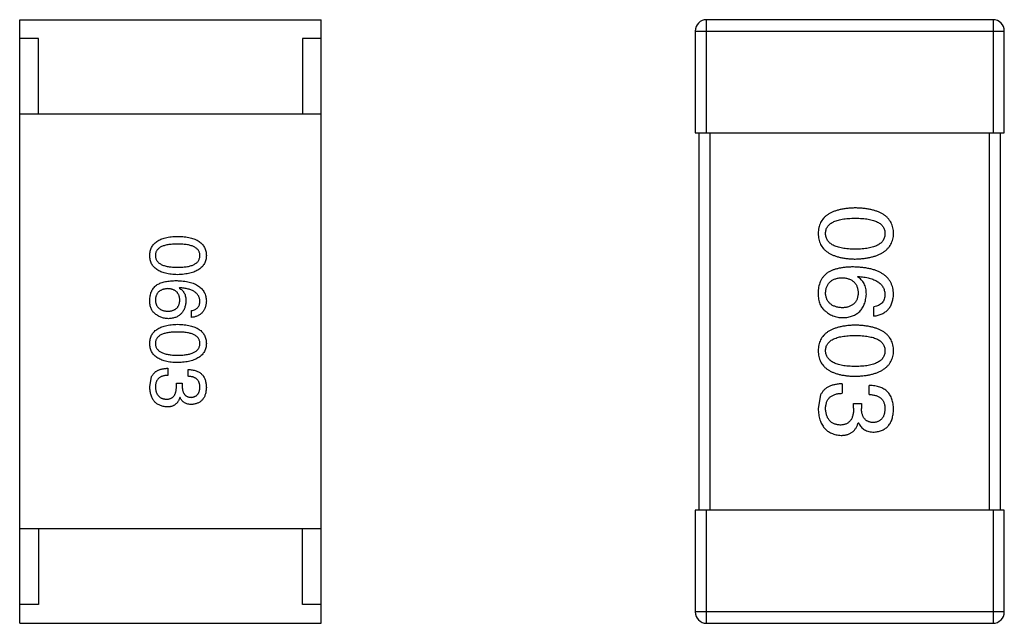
# Model space of a CAD drawing. Header units: millimetres. Extents: x -16 to 538, y -56 to 87.
# Tile 14 of 162: x 398.87 to 401.49, y 4.08 to 5.68. Entities that reach past the tile are written whole.
import ezdxf

# ---------------------------------------------------------------- set-up
doc = ezdxf.new("R2010")
doc.units = ezdxf.units.MM
doc.header["$LTSCALE"] = 1.21
doc.header["$MEASUREMENT"] = 0
doc.layers.get('0').update_dxf_attribs({"linetype": 'CONTINUOUS'})

msp = doc.modelspace()

# ---------------------------------------------------------------- linework, layer by layer
at = {"color": 7, "linetype": 'Continuous'}
for p, q in [((398.8737, 4.0763), (398.8737, 5.6763)), ((398.8737, 5.6763), (399.6737, 5.6763)), ((399.6737, 4.0763), (399.6737, 5.6763)), ((400.6957, 5.3764), (400.6957, 5.6764)), ((401.4557, 5.6764), (400.6957, 5.6764)), ((401.4557, 5.6764), (401.4557, 5.3764)), ((400.6657, 5.6464), (400.6657, 5.3764)), ((400.6657, 5.6464), (401.4857, 5.6464)), ((401.4857, 5.3764), (401.4857, 5.6464)), ((398.9237, 5.6263), (398.8737, 5.6263)), ((398.9237, 5.4263), (398.9237, 5.6263)), ((399.6237, 5.6263), (399.6237, 5.4263)), ((399.6737, 5.6263), (399.6237, 5.6263)), ((399.6737, 5.4263), (398.8737, 5.4263)), ((400.6657, 5.3764), (401.4857, 5.3764)), ((400.6757, 5.3764), (400.6757, 4.3764)), ((400.7057, 4.3764), (400.7057, 5.3764)), ((401.4457, 5.3764), (401.4457, 4.3764)), ((401.4757, 4.3764), (401.4757, 5.3764)), ((401.0958, 4.9947), (401.0969, 4.9958)), ((399.2976, 4.9658), (399.2968, 4.965)), ((401.1395, 4.8908), (401.1395, 4.9149)), ((399.3296, 4.8871), (399.3296, 4.9052)), ((399.2189, 4.7032), (399.2238, 4.7302)), ((399.2665, 4.7523), (399.2665, 4.7335)), ((399.3206, 4.731), (399.3206, 4.7491)), ((399.2894, 4.704), (399.2894, 4.713)), ((399.2894, 4.713), (399.305, 4.713)), ((399.305, 4.713), (399.305, 4.7032)), ((401.0553, 4.7111), (401.0553, 4.686)), ((401.1275, 4.6827), (401.1275, 4.7067)), ((400.9985, 4.6816), (400.9919, 4.6455)), ((399.2992, 4.6745), (399.2984, 4.6745)), ((401.0859, 4.6466), (401.0859, 4.6587)), ((401.0859, 4.6587), (401.1067, 4.6587)), ((401.1067, 4.6587), (401.1067, 4.6455)), ((401.099, 4.6073), (401.0979, 4.6073)), ((400.6657, 4.3764), (400.6657, 4.1064)), ((401.4857, 4.3764), (400.6657, 4.3764)), ((400.6957, 4.0764), (400.6957, 4.3764)), ((401.4557, 4.3764), (401.4557, 4.0764)), ((401.4857, 4.1064), (401.4857, 4.3764)), ((399.6737, 4.3263), (398.8737, 4.3263)), ((398.9237, 4.3263), (398.9237, 4.1263)), ((399.6237, 4.1263), (399.6237, 4.3263)), ((398.9237, 4.1263), (398.8737, 4.1263)), ((399.6737, 4.1263), (399.6237, 4.1263)), ((401.4857, 4.1064), (400.6657, 4.1064)), ((398.8737, 4.0763), (399.6737, 4.0763)), ((400.6957, 4.0764), (401.4557, 4.0764))]:
    msp.add_line(p, q, dxfattribs=at)
for centre, start, end in [((400.6957, 5.6464), 90, 180), ((401.4557, 5.6464), 0, 90), ((400.6957, 4.1064), 180, 270), ((401.4557, 4.1064), 270, 0)]:
    msp.add_arc(centre, 0.03, start, end, dxfattribs=at)
for points, knots in [([(401.0903, 5.1774), (401.0864, 5.1773), (401.0787, 5.177), (401.0677, 5.176), (401.0574, 5.1745), (401.0478, 5.1725), (401.039, 5.17), (401.031, 5.167), (401.0236, 5.1636), (401.0171, 5.1595), (401.0112, 5.1551), (401.0062, 5.1501), (401.0019, 5.1446), (400.9983, 5.1385), (400.9956, 5.132), (400.9935, 5.125), (400.9923, 5.1175), (400.9921, 5.1123), (400.9919, 5.1097)], [0, 0, 0, 0, 0.087693, 0.170223, 0.247496, 0.319826, 0.387768, 0.451403, 0.511459, 0.568358, 0.622671, 0.675251, 0.726739, 0.778422, 0.830759, 0.884394, 0.940865, 1, 1, 1, 1]), ([(401.1919, 5.1097), (401.1918, 5.1123), (401.1916, 5.1175), (401.1903, 5.125), (401.1882, 5.132), (401.1853, 5.1385), (401.1817, 5.1446), (401.1772, 5.1501), (401.172, 5.1551), (401.1659, 5.1596), (401.1592, 5.1636), (401.1516, 5.167), (401.1433, 5.17), (401.1342, 5.1725), (401.1243, 5.1745), (401.1137, 5.176), (401.1022, 5.177), (401.0944, 5.1773), (401.0903, 5.1774)], [0, 0, 0, 0, 0.057911, 0.113262, 0.165956, 0.217443, 0.268511, 0.319665, 0.372, 0.426129, 0.483365, 0.543779, 0.607756, 0.676562, 0.749704, 0.827713, 0.911177, 1, 1, 1, 1]), ([(401.0116, 5.1097), (401.0117, 5.1113), (401.0118, 5.1145), (401.0127, 5.1191), (401.0142, 5.1235), (401.0165, 5.1274), (401.0192, 5.1311), (401.0227, 5.1345), (401.0267, 5.1375), (401.0314, 5.1401), (401.0366, 5.1425), (401.0425, 5.1446), (401.049, 5.1462), (401.056, 5.1477), (401.0637, 5.1488), (401.072, 5.1495), (401.081, 5.15), (401.0871, 5.1501), (401.0903, 5.1501)], [0, 0, 0, 0, 0.049766, 0.097012, 0.143225, 0.188786, 0.235079, 0.282962, 0.333687, 0.387747, 0.445963, 0.508657, 0.576545, 0.649868, 0.72822, 0.812712, 0.903543, 1, 1, 1, 1]), ([(401.0903, 5.1501), (401.0935, 5.1501), (401.0996, 5.15), (401.1086, 5.1495), (401.1169, 5.1488), (401.1246, 5.1477), (401.1316, 5.1462), (401.1381, 5.1446), (401.144, 5.1425), (401.1492, 5.1401), (401.1539, 5.1375), (401.1579, 5.1345), (401.1613, 5.1311), (401.1642, 5.1275), (401.1664, 5.1234), (401.1679, 5.1191), (401.1688, 5.1145), (401.1689, 5.1113), (401.169, 5.1097)], [0, 0, 0, 0, 0.096452, 0.187278, 0.271765, 0.350519, 0.423437, 0.491321, 0.554011, 0.612224, 0.666281, 0.717003, 0.764884, 0.811423, 0.856783, 0.902993, 0.950236, 1, 1, 1, 1]), ([(399.2189, 5.0512), (399.219, 5.0532), (399.2192, 5.0571), (399.2201, 5.0627), (399.2217, 5.068), (399.2237, 5.0729), (399.2264, 5.0774), (399.2296, 5.0815), (399.2334, 5.0853), (399.2378, 5.0886), (399.2427, 5.0917), (399.2482, 5.0943), (399.2542, 5.0965), (399.2609, 5.0984), (399.268, 5.0999), (399.2757, 5.101), (399.284, 5.1018), (399.2897, 5.102), (399.2927, 5.1021)], [0, 0, 0, 0, 0.059135, 0.115606, 0.169241, 0.221578, 0.273261, 0.324749, 0.377329, 0.431642, 0.488541, 0.548597, 0.612232, 0.680174, 0.752504, 0.829777, 0.912307, 1, 1, 1, 1]), ([(399.2927, 5.1021), (399.2957, 5.102), (399.3017, 5.1018), (399.3102, 5.101), (399.3182, 5.0999), (399.3256, 5.0984), (399.3324, 5.0965), (399.3387, 5.0943), (399.3443, 5.0917), (399.3494, 5.0887), (399.354, 5.0853), (399.3579, 5.0815), (399.3612, 5.0774), (399.364, 5.0729), (399.3661, 5.068), (399.3677, 5.0627), (399.3687, 5.0571), (399.3688, 5.0532), (399.3689, 5.0512)], [0, 0, 0, 0, 0.088823, 0.172287, 0.250296, 0.323438, 0.392244, 0.456221, 0.516635, 0.573871, 0.628, 0.680335, 0.731489, 0.782557, 0.834044, 0.886738, 0.942089, 1, 1, 1, 1]), ([(400.9919, 5.1097), (400.9921, 5.107), (400.9923, 5.1018), (400.9935, 5.0943), (400.9956, 5.0873), (400.9983, 5.0808), (401.0019, 5.0748), (401.0062, 5.0692), (401.0113, 5.0642), (401.0171, 5.0597), (401.0237, 5.0558), (401.031, 5.0523), (401.039, 5.0493), (401.0478, 5.0468), (401.0574, 5.0448), (401.0677, 5.0433), (401.0787, 5.0423), (401.0864, 5.042), (401.0903, 5.0419)], [0, 0, 0, 0, 0.059134, 0.115603, 0.169236, 0.221572, 0.273254, 0.32474, 0.377319, 0.431815, 0.488555, 0.548609, 0.612242, 0.680182, 0.75251, 0.829782, 0.91231, 1, 1, 1, 1]), ([(401.0903, 5.0681), (401.0872, 5.0682), (401.0811, 5.0682), (401.0723, 5.0687), (401.0641, 5.0695), (401.0565, 5.0706), (401.0494, 5.0721), (401.043, 5.0738), (401.0371, 5.0759), (401.0319, 5.0784), (401.0272, 5.0811), (401.0232, 5.0842), (401.0197, 5.0876), (401.0169, 5.0914), (401.0146, 5.0955), (401.0129, 5.0999), (401.0119, 5.1047), (401.0117, 5.108), (401.0116, 5.1097)], [0, 0, 0, 0, 0.094834, 0.184067, 0.267029, 0.344713, 0.417334, 0.484367, 0.546941, 0.604717, 0.65953, 0.710539, 0.759381, 0.806382, 0.853027, 0.900623, 0.949121, 1, 1, 1, 1]), ([(401.0903, 5.0419), (401.0943, 5.0421), (401.1021, 5.0424), (401.1134, 5.0436), (401.124, 5.0452), (401.1338, 5.0472), (401.1428, 5.0497), (401.1511, 5.0528), (401.1586, 5.0563), (401.1654, 5.0603), (401.1714, 5.0648), (401.1767, 5.0698), (401.1812, 5.0752), (401.1849, 5.0812), (401.1878, 5.0876), (401.19, 5.0946), (401.1915, 5.1019), (401.1918, 5.1071), (401.1919, 5.1097)], [0, 0, 0, 0, 0.088475, 0.171606, 0.249595, 0.322626, 0.391327, 0.455765, 0.516374, 0.573675, 0.628522, 0.681161, 0.732559, 0.783563, 0.83504, 0.887639, 0.942585, 1, 1, 1, 1]), ([(401.169, 5.1097), (401.1689, 5.108), (401.1688, 5.1047), (401.1679, 5.1), (401.1664, 5.0955), (401.1642, 5.0914), (401.1613, 5.0877), (401.1579, 5.0842), (401.1539, 5.0812), (401.1493, 5.0783), (401.144, 5.0759), (401.1381, 5.0738), (401.1317, 5.0721), (401.1246, 5.0706), (401.1169, 5.0695), (401.1086, 5.0687), (401.0996, 5.0682), (401.0935, 5.0682), (401.0903, 5.0681)], [0, 0, 0, 0, 0.050604, 0.098688, 0.145699, 0.191791, 0.238625, 0.286717, 0.337546, 0.391814, 0.449755, 0.512106, 0.579685, 0.652048, 0.730262, 0.814146, 0.904281, 1, 1, 1, 1]), ([(399.2927, 5.0816), (399.2903, 5.0815), (399.2857, 5.0815), (399.279, 5.0811), (399.2728, 5.0806), (399.267, 5.0798), (399.2617, 5.0787), (399.2568, 5.0774), (399.2524, 5.0759), (399.2485, 5.0741), (399.245, 5.0721), (399.242, 5.0698), (399.2394, 5.0673), (399.2373, 5.0646), (399.2356, 5.0616), (399.2345, 5.0583), (399.2338, 5.0549), (399.2337, 5.0525), (399.2337, 5.0512)], [0, 0, 0, 0, 0.096457, 0.187288, 0.27178, 0.350132, 0.423455, 0.491343, 0.554037, 0.612253, 0.666313, 0.717038, 0.764921, 0.811214, 0.856775, 0.902988, 0.950234, 1, 1, 1, 1]), ([(399.3517, 5.0512), (399.3517, 5.0525), (399.3516, 5.0549), (399.3509, 5.0583), (399.3497, 5.0616), (399.3481, 5.0646), (399.346, 5.0673), (399.3434, 5.0698), (399.3404, 5.0721), (399.3369, 5.0741), (399.333, 5.0759), (399.3286, 5.0774), (399.3237, 5.0787), (399.3184, 5.0798), (399.3126, 5.0806), (399.3064, 5.0811), (399.2997, 5.0815), (399.2951, 5.0815), (399.2927, 5.0816)], [0, 0, 0, 0, 0.049764, 0.097007, 0.143217, 0.188577, 0.235116, 0.282997, 0.333719, 0.387776, 0.445989, 0.508679, 0.576563, 0.649481, 0.728235, 0.812722, 0.903548, 1, 1, 1, 1]), ([(399.2927, 5.0004), (399.2897, 5.0005), (399.284, 5.0007), (399.2757, 5.0015), (399.268, 5.0026), (399.2609, 5.0041), (399.2542, 5.006), (399.2482, 5.0082), (399.2427, 5.0108), (399.2378, 5.0138), (399.2334, 5.0172), (399.2296, 5.0209), (399.2264, 5.0251), (399.2237, 5.0296), (399.2217, 5.0345), (399.2201, 5.0397), (399.2192, 5.0454), (399.219, 5.0493), (399.2189, 5.0512)], [0, 0, 0, 0, 0.08769, 0.170218, 0.24749, 0.319818, 0.387758, 0.451391, 0.511445, 0.568185, 0.622681, 0.67526, 0.726746, 0.778428, 0.830764, 0.884397, 0.940866, 1, 1, 1, 1]), ([(399.2337, 5.0512), (399.2338, 5.05), (399.2339, 5.0475), (399.2347, 5.0439), (399.2359, 5.0406), (399.2376, 5.0376), (399.2397, 5.0347), (399.2424, 5.0322), (399.2454, 5.0298), (399.2489, 5.0278), (399.2528, 5.0259), (399.2572, 5.0244), (399.262, 5.023), (399.2673, 5.022), (399.273, 5.0211), (399.2792, 5.0205), (399.2858, 5.0202), (399.2903, 5.0201), (399.2927, 5.0201)], [0, 0, 0, 0, 0.050879, 0.099377, 0.146973, 0.193618, 0.240619, 0.289461, 0.34047, 0.395283, 0.453059, 0.515633, 0.582666, 0.655287, 0.732971, 0.815933, 0.905166, 1, 1, 1, 1]), ([(399.2927, 5.0201), (399.2951, 5.0201), (399.2997, 5.0202), (399.3064, 5.0205), (399.3126, 5.0211), (399.3184, 5.022), (399.3237, 5.023), (399.3286, 5.0244), (399.333, 5.0259), (399.3369, 5.0277), (399.3404, 5.0299), (399.3434, 5.0322), (399.346, 5.0347), (399.3481, 5.0375), (399.3497, 5.0406), (399.3509, 5.044), (399.3516, 5.0475), (399.3517, 5.05), (399.3517, 5.0512)], [0, 0, 0, 0, 0.095719, 0.185854, 0.269738, 0.347952, 0.420315, 0.487894, 0.550245, 0.608186, 0.662454, 0.713283, 0.761375, 0.808209, 0.854301, 0.901312, 0.949396, 1, 1, 1, 1]), ([(399.3689, 5.0512), (399.3688, 5.0493), (399.3686, 5.0454), (399.3675, 5.0399), (399.3658, 5.0347), (399.3637, 5.0299), (399.3609, 5.0254), (399.3575, 5.0213), (399.3535, 5.0176), (399.349, 5.0142), (399.3439, 5.0112), (399.3383, 5.0086), (399.3321, 5.0063), (399.3253, 5.0044), (399.3179, 5.0029), (399.31, 5.0017), (399.3016, 5.0008), (399.2957, 5.0006), (399.2927, 5.0004)], [0, 0, 0, 0, 0.057415, 0.112361, 0.16496, 0.216437, 0.267441, 0.318839, 0.371478, 0.426325, 0.483626, 0.544235, 0.608673, 0.677374, 0.750405, 0.828394, 0.911525, 1, 1, 1, 1]), ([(401.0859, 5.0209), (401.0824, 5.0209), (401.0755, 5.0208), (401.0655, 5.0201), (401.0561, 5.019), (401.0473, 5.0174), (401.0391, 5.0155), (401.0315, 5.0131), (401.0245, 5.0102), (401.0203, 5.0078), (401.0182, 5.0067)], [0, 0, 0, 0, 0.151498, 0.29521, 0.430242, 0.557137, 0.677306, 0.790845, 0.898111, 1, 1, 1, 1]), ([(401.1919, 4.9488), (401.1918, 4.9516), (401.1914, 4.9571), (401.19, 4.9651), (401.1877, 4.9726), (401.1846, 4.9795), (401.1808, 4.986), (401.1761, 4.9918), (401.1706, 4.9972), (401.1643, 5.0019), (401.1573, 5.0062), (401.1494, 5.0099), (401.1408, 5.0131), (401.1313, 5.0157), (401.1211, 5.0179), (401.1101, 5.0194), (401.0983, 5.0205), (401.0901, 5.0208), (401.0859, 5.0209)], [0, 0, 0, 0, 0.058957, 0.115262, 0.16907, 0.221312, 0.273147, 0.324961, 0.377649, 0.432026, 0.488925, 0.549039, 0.612912, 0.680653, 0.753056, 0.830314, 0.912483, 1, 1, 1, 1]), ([(401.0182, 5.0067), (401.0162, 5.0052), (401.0122, 5.0023), (401.007, 4.997), (401.0026, 4.9914), (400.9989, 4.9851), (400.996, 4.9784), (400.9939, 4.9712), (400.9924, 4.9634), (400.9921, 4.9581), (400.9919, 4.9553)], [0, 0, 0, 0, 0.125033, 0.246266, 0.36603, 0.485265, 0.606781, 0.732144, 0.862551, 1, 1, 1, 1]), ([(401.0116, 4.951), (401.0117, 4.9525), (401.0118, 4.9557), (401.0125, 4.9601), (401.0134, 4.9644), (401.0147, 4.9683), (401.0163, 4.9719), (401.0182, 4.9752), (401.0204, 4.9783), (401.0231, 4.981), (401.0259, 4.9836), (401.0292, 4.9857), (401.0328, 4.9876), (401.0367, 4.9892), (401.0409, 4.9904), (401.0454, 4.9914), (401.0502, 4.9922), (401.0536, 4.9924), (401.0553, 4.9925)], [0, 0, 0, 0, 0.070403, 0.137196, 0.200053, 0.260887, 0.31876, 0.37535, 0.430743, 0.485927, 0.541678, 0.598832, 0.657726, 0.719441, 0.783504, 0.851852, 0.923533, 1, 1, 1, 1]), ([(401.0553, 4.9925), (401.057, 4.9924), (401.0603, 4.9921), (401.065, 4.9915), (401.0694, 4.9904), (401.0735, 4.9892), (401.0773, 4.9877), (401.0808, 4.9858), (401.084, 4.9837), (401.0868, 4.9813), (401.0893, 4.9786), (401.0915, 4.9757), (401.0934, 4.9725), (401.0949, 4.9689), (401.0962, 4.9651), (401.0971, 4.961), (401.0977, 4.9566), (401.0979, 4.9536), (401.0979, 4.952)], [0, 0, 0, 0, 0.076072, 0.148369, 0.216753, 0.281358, 0.342792, 0.401604, 0.458929, 0.514444, 0.569818, 0.625343, 0.681554, 0.739608, 0.800134, 0.863477, 0.929547, 1, 1, 1, 1]), ([(401.1198, 4.9488), (401.1197, 4.9514), (401.1196, 4.9565), (401.1185, 4.9638), (401.1166, 4.9705), (401.114, 4.9767), (401.1106, 4.9821), (401.1064, 4.987), (401.1014, 4.9913), (401.0977, 4.9935), (401.0958, 4.9947)], [0, 0, 0, 0, 0.144617, 0.279572, 0.40596, 0.526097, 0.64389, 0.760003, 0.877724, 1, 1, 1, 1]), ([(401.0969, 4.9958), (401.0997, 4.9956), (401.1052, 4.9952), (401.1131, 4.9941), (401.1206, 4.9929), (401.1275, 4.9913), (401.1339, 4.9894), (401.1397, 4.9872), (401.1451, 4.9848), (401.1499, 4.982), (401.1541, 4.9788), (401.1579, 4.9755), (401.1611, 4.9718), (401.1637, 4.9677), (401.1659, 4.9634), (401.1674, 4.9588), (401.1686, 4.9539), (401.1689, 4.9505), (401.169, 4.9488)], [0, 0, 0, 0, 0.089218, 0.173709, 0.252753, 0.326963, 0.397099, 0.462534, 0.524018, 0.582178, 0.637235, 0.689955, 0.741228, 0.791618, 0.841661, 0.892925, 0.945259, 1, 1, 1, 1]), ([(399.2189, 4.9355), (399.219, 4.9375), (399.2193, 4.9416), (399.2204, 4.9474), (399.2219, 4.9528), (399.2242, 4.9578), (399.2269, 4.9625), (399.2302, 4.9668), (399.2341, 4.9707), (399.2371, 4.9729), (399.2386, 4.974)], [0, 0, 0, 0, 0.137449, 0.267856, 0.393219, 0.514735, 0.63397, 0.753734, 0.874967, 1, 1, 1, 1]), ([(399.2665, 4.9634), (399.2652, 4.9633), (399.2627, 4.9631), (399.259, 4.9625), (399.2556, 4.9618), (399.2525, 4.9609), (399.2495, 4.9597), (399.2469, 4.9582), (399.2444, 4.9567), (399.2423, 4.9548), (399.2403, 4.9527), (399.2386, 4.9504), (399.2372, 4.9479), (399.236, 4.9452), (399.235, 4.9423), (399.2343, 4.9391), (399.2338, 4.9357), (399.2337, 4.9334), (399.2337, 4.9322)], [0, 0, 0, 0, 0.076467, 0.148148, 0.216496, 0.280559, 0.342274, 0.401168, 0.458322, 0.514073, 0.569257, 0.62465, 0.68124, 0.739113, 0.799947, 0.862804, 0.929597, 1, 1, 1, 1]), ([(399.2386, 4.974), (399.2402, 4.9749), (399.2434, 4.9766), (399.2486, 4.9788), (399.2543, 4.9806), (399.2604, 4.9821), (399.267, 4.9833), (399.2741, 4.9841), (399.2816, 4.9846), (399.2868, 4.9846), (399.2894, 4.9847)], [0, 0, 0, 0, 0.101889, 0.209155, 0.322694, 0.442863, 0.569758, 0.70479, 0.848502, 1, 1, 1, 1]), ([(399.2984, 4.933), (399.2984, 4.9342), (399.2983, 4.9364), (399.2978, 4.9397), (399.2971, 4.9428), (399.2962, 4.9457), (399.295, 4.9483), (399.2936, 4.9507), (399.292, 4.953), (399.2901, 4.955), (399.2879, 4.9568), (399.2856, 4.9584), (399.283, 4.9597), (399.2801, 4.9609), (399.277, 4.9618), (399.2737, 4.9626), (399.2702, 4.9631), (399.2677, 4.9633), (399.2665, 4.9634)], [0, 0, 0, 0, 0.070453, 0.136523, 0.199866, 0.260392, 0.318446, 0.374657, 0.430182, 0.485556, 0.541071, 0.598396, 0.657208, 0.718642, 0.783247, 0.851631, 0.923928, 1, 1, 1, 1]), ([(399.2894, 4.9847), (399.2926, 4.9846), (399.2987, 4.9844), (399.3075, 4.9835), (399.3158, 4.9824), (399.3235, 4.9808), (399.3305, 4.9788), (399.337, 4.9764), (399.3429, 4.9736), (399.3482, 4.9704), (399.3529, 4.9669), (399.357, 4.9629), (399.3606, 4.9585), (399.3634, 4.9536), (399.3657, 4.9484), (399.3674, 4.9428), (399.3685, 4.9368), (399.3688, 4.9327), (399.3689, 4.9306)], [0, 0, 0, 0, 0.087517, 0.169686, 0.246944, 0.319347, 0.387088, 0.450961, 0.511075, 0.567974, 0.622351, 0.675039, 0.726853, 0.778688, 0.83093, 0.884738, 0.941043, 1, 1, 1, 1]), ([(399.2968, 4.965), (399.2982, 4.9641), (399.301, 4.9624), (399.3048, 4.9593), (399.3079, 4.9556), (399.3105, 4.9515), (399.3124, 4.9469), (399.3138, 4.9419), (399.3147, 4.9364), (399.3148, 4.9325), (399.3148, 4.9306)], [0, 0, 0, 0, 0.122276, 0.239997, 0.35611, 0.473903, 0.59404, 0.720428, 0.855383, 1, 1, 1, 1]), ([(399.3517, 4.9306), (399.3516, 4.9319), (399.3514, 4.9344), (399.3506, 4.9381), (399.3494, 4.9416), (399.3477, 4.9448), (399.3458, 4.9478), (399.3434, 4.9506), (399.3405, 4.9531), (399.3374, 4.9555), (399.3338, 4.9576), (399.3298, 4.9594), (399.3254, 4.961), (399.3206, 4.9625), (399.3154, 4.9636), (399.3098, 4.9646), (399.3038, 4.9654), (399.2997, 4.9657), (399.2976, 4.9658)], [0, 0, 0, 0, 0.054741, 0.107075, 0.158339, 0.208382, 0.258772, 0.310045, 0.362765, 0.417822, 0.475982, 0.537466, 0.602901, 0.673037, 0.747247, 0.826291, 0.910782, 1, 1, 1, 1]), ([(400.9919, 4.9553), (400.9919, 4.9525), (400.9918, 4.9471), (400.9924, 4.9393), (400.9936, 4.9321), (400.9953, 4.9256), (400.9977, 4.9198), (401.0006, 4.9146), (401.0041, 4.9099), (401.0069, 4.9074), (401.0083, 4.9061)], [0, 0, 0, 0, 0.156782, 0.301945, 0.436395, 0.561474, 0.678489, 0.78853, 0.894967, 1, 1, 1, 1]), ([(401.0564, 4.9127), (401.0547, 4.9128), (401.0513, 4.913), (401.0465, 4.9137), (401.0419, 4.9147), (401.0377, 4.9158), (401.0338, 4.9173), (401.0302, 4.919), (401.0269, 4.921), (401.0239, 4.9233), (401.0212, 4.9258), (401.0189, 4.9286), (401.0168, 4.9317), (401.0151, 4.935), (401.0138, 4.9386), (401.0127, 4.9425), (401.012, 4.9466), (401.0117, 4.9495), (401.0116, 4.951)], [0, 0, 0, 0, 0.078863, 0.153308, 0.223539, 0.289857, 0.35341, 0.413572, 0.471721, 0.528235, 0.584279, 0.638781, 0.69466, 0.751251, 0.809198, 0.869697, 0.933318, 1, 1, 1, 1]), ([(401.0979, 4.952), (401.0979, 4.9505), (401.0977, 4.9476), (401.0971, 4.9434), (401.0962, 4.9394), (401.095, 4.9357), (401.0935, 4.9323), (401.0917, 4.9291), (401.0895, 4.9262), (401.0871, 4.9236), (401.0843, 4.9213), (401.0812, 4.9192), (401.0778, 4.9174), (401.0741, 4.9159), (401.0701, 4.9147), (401.0658, 4.9137), (401.0612, 4.913), (401.0581, 4.9128), (401.0564, 4.9127)], [0, 0, 0, 0, 0.069884, 0.136529, 0.199638, 0.259844, 0.317774, 0.374356, 0.430026, 0.485148, 0.5409, 0.597889, 0.657472, 0.718614, 0.783613, 0.85129, 0.923712, 1, 1, 1, 1]), ([(401.0575, 4.8865), (401.0599, 4.8866), (401.0644, 4.8868), (401.0711, 4.8878), (401.0773, 4.8892), (401.0831, 4.891), (401.0885, 4.8934), (401.0934, 4.8962), (401.098, 4.8994), (401.1021, 4.9031), (401.1058, 4.9072), (401.1091, 4.9118), (401.1119, 4.9169), (401.1144, 4.9224), (401.1164, 4.9283), (401.118, 4.9347), (401.1192, 4.9416), (401.1196, 4.9463), (401.1198, 4.9488)], [0, 0, 0, 0, 0.071527, 0.139094, 0.20346, 0.264939, 0.323904, 0.381383, 0.437591, 0.493343, 0.549401, 0.606085, 0.664838, 0.725424, 0.788712, 0.855452, 0.925772, 1, 1, 1, 1]), ([(401.169, 4.9488), (401.1689, 4.9465), (401.1688, 4.9422), (401.1673, 4.936), (401.165, 4.9306), (401.1618, 4.9259), (401.1575, 4.922), (401.1523, 4.9188), (401.1462, 4.9164), (401.1418, 4.9154), (401.1395, 4.9149)], [0, 0, 0, 0, 0.136586, 0.261496, 0.378089, 0.490612, 0.605522, 0.725767, 0.8561, 1, 1, 1, 1]), ([(401.1395, 4.8908), (401.1415, 4.8911), (401.1454, 4.8916), (401.151, 4.8929), (401.1563, 4.8944), (401.1612, 4.8964), (401.1658, 4.8988), (401.1699, 4.9015), (401.1738, 4.9045), (401.1773, 4.908), (401.1804, 4.9118), (401.1831, 4.916), (401.1855, 4.9206), (401.1875, 4.9255), (401.1892, 4.9308), (401.1905, 4.9365), (401.1914, 4.9425), (401.1918, 4.9466), (401.1919, 4.9488)], [0, 0, 0, 0, 0.06947, 0.136096, 0.199592, 0.260665, 0.319672, 0.377156, 0.433415, 0.489984, 0.546535, 0.604276, 0.663499, 0.725182, 0.788953, 0.855683, 0.926216, 1, 1, 1, 1]), ([(399.2312, 4.8986), (399.2302, 4.8995), (399.228, 4.9014), (399.2254, 4.9049), (399.2232, 4.9088), (399.2215, 4.9132), (399.2201, 4.9181), (399.2193, 4.9235), (399.2188, 4.9293), (399.2189, 4.9334), (399.2189, 4.9355)], [0, 0, 0, 0, 0.105033, 0.21147, 0.321511, 0.438526, 0.563605, 0.698055, 0.843218, 1, 1, 1, 1]), ([(399.2337, 4.9322), (399.2338, 4.9311), (399.234, 4.929), (399.2345, 4.9259), (399.2353, 4.923), (399.2363, 4.9203), (399.2376, 4.9178), (399.2391, 4.9155), (399.2409, 4.9134), (399.2429, 4.9115), (399.2451, 4.9097), (399.2476, 4.9083), (399.2503, 4.9069), (399.2532, 4.9059), (399.2564, 4.905), (399.2598, 4.9043), (399.2635, 4.9038), (399.266, 4.9036), (399.2673, 4.9035)], [0, 0, 0, 0, 0.066682, 0.130303, 0.190802, 0.248749, 0.30534, 0.361219, 0.415721, 0.471765, 0.528279, 0.586428, 0.64659, 0.710143, 0.776461, 0.846692, 0.921137, 1, 1, 1, 1]), ([(399.2673, 4.9035), (399.2685, 4.9036), (399.2709, 4.9038), (399.2744, 4.9043), (399.2776, 4.905), (399.2806, 4.9059), (399.2833, 4.9071), (399.2859, 4.9084), (399.2882, 4.9099), (399.2903, 4.9117), (399.2921, 4.9136), (399.2937, 4.9158), (399.2951, 4.9182), (399.2962, 4.9207), (399.2972, 4.9235), (399.2978, 4.9265), (399.2983, 4.9297), (399.2984, 4.9319), (399.2984, 4.933)], [0, 0, 0, 0, 0.076288, 0.14871, 0.216387, 0.281386, 0.342528, 0.402111, 0.4591, 0.514852, 0.569974, 0.625644, 0.682226, 0.740156, 0.800362, 0.863471, 0.930116, 1, 1, 1, 1]), ([(399.3148, 4.9306), (399.3147, 4.9287), (399.3143, 4.9252), (399.3134, 4.92), (399.3123, 4.9152), (399.3108, 4.9108), (399.3089, 4.9067), (399.3068, 4.9028), (399.3043, 4.8994), (399.3016, 4.8963), (399.2985, 4.8935), (399.295, 4.8911), (399.2913, 4.889), (399.2873, 4.8873), (399.2829, 4.8859), (399.2783, 4.8849), (399.2733, 4.8841), (399.2699, 4.8839), (399.2681, 4.8838)], [0, 0, 0, 0, 0.074228, 0.144548, 0.211288, 0.274576, 0.335162, 0.393915, 0.450599, 0.506657, 0.562409, 0.618617, 0.676096, 0.735061, 0.79654, 0.860906, 0.928473, 1, 1, 1, 1]), ([(399.3296, 4.9052), (399.3313, 4.9055), (399.3346, 4.9063), (399.3392, 4.9081), (399.3431, 4.9105), (399.3463, 4.9134), (399.3487, 4.917), (399.3505, 4.921), (399.3516, 4.9256), (399.3517, 4.9289), (399.3517, 4.9306)], [0, 0, 0, 0, 0.1439, 0.274233, 0.394478, 0.509388, 0.621911, 0.738504, 0.863414, 1, 1, 1, 1]), ([(399.3689, 4.9306), (399.3688, 4.929), (399.3685, 4.9259), (399.3678, 4.9213), (399.3669, 4.9171), (399.3656, 4.9131), (399.3641, 4.9094), (399.3623, 4.906), (399.3602, 4.9029), (399.3579, 4.9), (399.3553, 4.8974), (399.3524, 4.8951), (399.3493, 4.8931), (399.3459, 4.8913), (399.3422, 4.8898), (399.3382, 4.8886), (399.334, 4.8877), (399.3311, 4.8873), (399.3296, 4.8871)], [0, 0, 0, 0, 0.073784, 0.144317, 0.211047, 0.274818, 0.336501, 0.395724, 0.453465, 0.510016, 0.566585, 0.622844, 0.680328, 0.739335, 0.800408, 0.863904, 0.93053, 1, 1, 1, 1]), ([(399.2681, 4.8838), (399.2663, 4.8839), (399.2629, 4.884), (399.2578, 4.8847), (399.2529, 4.8858), (399.2482, 4.8874), (399.2437, 4.8896), (399.2393, 4.8921), (399.2351, 4.8951), (399.2325, 4.8974), (399.2312, 4.8986)], [0, 0, 0, 0, 0.12904, 0.253809, 0.377066, 0.499122, 0.621469, 0.744665, 0.870607, 1, 1, 1, 1]), ([(401.0083, 4.9061), (401.0101, 4.9046), (401.0135, 4.9015), (401.0191, 4.8974), (401.0249, 4.8941), (401.0309, 4.8913), (401.0373, 4.8891), (401.0438, 4.8876), (401.0506, 4.8867), (401.0552, 4.8865), (401.0575, 4.8865)], [0, 0, 0, 0, 0.129393, 0.255335, 0.378531, 0.500878, 0.622934, 0.746191, 0.87096, 1, 1, 1, 1]), ([(399.2189, 4.8181), (399.219, 4.8201), (399.2192, 4.824), (399.2201, 4.8296), (399.2217, 4.8348), (399.2237, 4.8397), (399.2264, 4.8443), (399.2296, 4.8484), (399.2334, 4.8522), (399.2378, 4.8555), (399.2427, 4.8585), (399.2482, 4.8611), (399.2542, 4.8634), (399.2609, 4.8652), (399.268, 4.8667), (399.2757, 4.8678), (399.284, 4.8686), (399.2897, 4.8688), (399.2927, 4.8689)], [0, 0, 0, 0, 0.059135, 0.115606, 0.169241, 0.221578, 0.273261, 0.324749, 0.377329, 0.431642, 0.488541, 0.548597, 0.612232, 0.680174, 0.752504, 0.829777, 0.912307, 1, 1, 1, 1]), ([(399.2927, 4.8689), (399.2957, 4.8688), (399.3017, 4.8686), (399.3102, 4.8678), (399.3182, 4.8667), (399.3256, 4.8652), (399.3324, 4.8634), (399.3387, 4.8611), (399.3443, 4.8585), (399.3494, 4.8555), (399.354, 4.8522), (399.3579, 4.8484), (399.3612, 4.8443), (399.364, 4.8397), (399.3661, 4.8348), (399.3677, 4.8296), (399.3687, 4.824), (399.3688, 4.8201), (399.3689, 4.8181)], [0, 0, 0, 0, 0.088823, 0.172287, 0.250296, 0.323438, 0.392244, 0.456221, 0.516635, 0.573871, 0.628, 0.680335, 0.731489, 0.782557, 0.834044, 0.886738, 0.942089, 1, 1, 1, 1]), ([(401.0903, 4.8666), (401.0864, 4.8664), (401.0787, 4.8662), (401.0677, 4.8651), (401.0574, 4.8637), (401.0478, 4.8616), (401.039, 4.8592), (401.031, 4.8562), (401.0236, 4.8527), (401.0171, 4.8487), (401.0112, 4.8442), (401.0062, 4.8392), (401.0019, 4.8337), (400.9983, 4.8277), (400.9956, 4.8211), (400.9935, 4.8141), (400.9923, 4.8066), (400.9921, 4.8014), (400.9919, 4.7988)], [0, 0, 0, 0, 0.087693, 0.170223, 0.247496, 0.319826, 0.387768, 0.451403, 0.511459, 0.568358, 0.622671, 0.675251, 0.726739, 0.778422, 0.830759, 0.884394, 0.940865, 1, 1, 1, 1]), ([(401.1919, 4.7988), (401.1918, 4.8014), (401.1916, 4.8066), (401.1903, 4.8141), (401.1882, 4.8211), (401.1853, 4.8277), (401.1817, 4.8337), (401.1772, 4.8392), (401.172, 4.8442), (401.1659, 4.8487), (401.1592, 4.8527), (401.1516, 4.8562), (401.1433, 4.8592), (401.1342, 4.8616), (401.1243, 4.8637), (401.1137, 4.8651), (401.1022, 4.8662), (401.0944, 4.8664), (401.0903, 4.8666)], [0, 0, 0, 0, 0.057911, 0.113262, 0.165956, 0.217443, 0.268511, 0.319665, 0.372, 0.426129, 0.483365, 0.543779, 0.607756, 0.676562, 0.749704, 0.827713, 0.911177, 1, 1, 1, 1]), ([(399.2927, 4.8484), (399.2903, 4.8484), (399.2857, 4.8484), (399.279, 4.848), (399.2728, 4.8474), (399.267, 4.8466), (399.2617, 4.8455), (399.2568, 4.8443), (399.2524, 4.8427), (399.2485, 4.8409), (399.245, 4.8389), (399.242, 4.8367), (399.2394, 4.8342), (399.2373, 4.8314), (399.2356, 4.8284), (399.2345, 4.8252), (399.2338, 4.8217), (399.2337, 4.8193), (399.2337, 4.8181)], [0, 0, 0, 0, 0.096457, 0.187288, 0.27178, 0.350132, 0.423455, 0.491343, 0.554037, 0.612253, 0.666313, 0.717038, 0.764921, 0.811214, 0.856775, 0.902988, 0.950234, 1, 1, 1, 1]), ([(399.3517, 4.8181), (399.3517, 4.8193), (399.3516, 4.8217), (399.3509, 4.8252), (399.3497, 4.8284), (399.3481, 4.8314), (399.346, 4.8342), (399.3434, 4.8367), (399.3404, 4.8389), (399.3369, 4.8409), (399.333, 4.8427), (399.3286, 4.8443), (399.3237, 4.8455), (399.3184, 4.8466), (399.3126, 4.8474), (399.3064, 4.848), (399.2997, 4.8484), (399.2951, 4.8484), (399.2927, 4.8484)], [0, 0, 0, 0, 0.049764, 0.097007, 0.143217, 0.188577, 0.235116, 0.282997, 0.333719, 0.387776, 0.445989, 0.508679, 0.576563, 0.649481, 0.728235, 0.812722, 0.903548, 1, 1, 1, 1]), ([(401.0116, 4.7988), (401.0117, 4.8004), (401.0118, 4.8036), (401.0127, 4.8083), (401.0142, 4.8126), (401.0165, 4.8166), (401.0192, 4.8202), (401.0227, 4.8236), (401.0267, 4.8266), (401.0314, 4.8293), (401.0366, 4.8316), (401.0425, 4.8337), (401.049, 4.8354), (401.056, 4.8368), (401.0637, 4.8379), (401.072, 4.8386), (401.081, 4.8391), (401.0871, 4.8392), (401.0903, 4.8392)], [0, 0, 0, 0, 0.049766, 0.097012, 0.143225, 0.188786, 0.235079, 0.282962, 0.333687, 0.387747, 0.445963, 0.508657, 0.576545, 0.649868, 0.72822, 0.812712, 0.903543, 1, 1, 1, 1]), ([(401.0903, 4.8392), (401.0935, 4.8392), (401.0996, 4.8391), (401.1086, 4.8386), (401.1169, 4.8379), (401.1246, 4.8368), (401.1316, 4.8353), (401.1381, 4.8337), (401.144, 4.8316), (401.1492, 4.8293), (401.1539, 4.8266), (401.1579, 4.8236), (401.1613, 4.8202), (401.1642, 4.8166), (401.1664, 4.8126), (401.1679, 4.8083), (401.1688, 4.8036), (401.1689, 4.8004), (401.169, 4.7988)], [0, 0, 0, 0, 0.096452, 0.187278, 0.271765, 0.350519, 0.423437, 0.491321, 0.554011, 0.612224, 0.666281, 0.717003, 0.764884, 0.811423, 0.856783, 0.902993, 0.950236, 1, 1, 1, 1]), ([(399.2927, 4.7673), (399.2897, 4.7674), (399.284, 4.7676), (399.2757, 4.7683), (399.268, 4.7694), (399.2609, 4.771), (399.2542, 4.7728), (399.2482, 4.7751), (399.2427, 4.7777), (399.2378, 4.7806), (399.2334, 4.784), (399.2296, 4.7878), (399.2264, 4.7919), (399.2237, 4.7964), (399.2217, 4.8013), (399.2201, 4.8066), (399.2192, 4.8122), (399.219, 4.8161), (399.2189, 4.8181)], [0, 0, 0, 0, 0.08769, 0.170218, 0.24749, 0.319818, 0.387758, 0.451391, 0.511445, 0.568185, 0.622681, 0.67526, 0.726746, 0.778428, 0.830764, 0.884397, 0.940866, 1, 1, 1, 1]), ([(399.2337, 4.8181), (399.2338, 4.8168), (399.2339, 4.8144), (399.2347, 4.8108), (399.2359, 4.8075), (399.2376, 4.8044), (399.2397, 4.8016), (399.2424, 4.799), (399.2454, 4.7967), (399.2489, 4.7946), (399.2528, 4.7928), (399.2572, 4.7912), (399.262, 4.7899), (399.2673, 4.7888), (399.273, 4.788), (399.2792, 4.7874), (399.2858, 4.787), (399.2903, 4.787), (399.2927, 4.7869)], [0, 0, 0, 0, 0.050879, 0.099377, 0.146973, 0.193618, 0.240619, 0.289461, 0.34047, 0.395283, 0.453059, 0.515633, 0.582666, 0.655287, 0.732971, 0.815933, 0.905166, 1, 1, 1, 1]), ([(399.2927, 4.7869), (399.2951, 4.787), (399.2997, 4.787), (399.3064, 4.7874), (399.3126, 4.788), (399.3184, 4.7888), (399.3237, 4.7899), (399.3286, 4.7912), (399.333, 4.7928), (399.3369, 4.7946), (399.3404, 4.7967), (399.3434, 4.799), (399.346, 4.8016), (399.3481, 4.8044), (399.3497, 4.8075), (399.3509, 4.8108), (399.3516, 4.8144), (399.3517, 4.8168), (399.3517, 4.8181)], [0, 0, 0, 0, 0.095719, 0.185854, 0.269738, 0.347952, 0.420315, 0.487894, 0.550245, 0.608186, 0.662454, 0.713283, 0.761375, 0.808209, 0.854301, 0.901312, 0.949396, 1, 1, 1, 1]), ([(399.3689, 4.8181), (399.3688, 4.8161), (399.3686, 4.8123), (399.3675, 4.8068), (399.3658, 4.8016), (399.3637, 4.7967), (399.3609, 4.7923), (399.3575, 4.7882), (399.3535, 4.7844), (399.349, 4.7811), (399.3439, 4.7781), (399.3383, 4.7754), (399.3321, 4.7732), (399.3253, 4.7713), (399.3179, 4.7697), (399.31, 4.7685), (399.3016, 4.7677), (399.2957, 4.7674), (399.2927, 4.7673)], [0, 0, 0, 0, 0.057415, 0.112361, 0.16496, 0.216437, 0.267441, 0.318839, 0.371478, 0.426325, 0.483626, 0.544235, 0.608673, 0.677374, 0.750405, 0.828394, 0.911525, 1, 1, 1, 1]), ([(400.9919, 4.7988), (400.9921, 4.7961), (400.9923, 4.791), (400.9935, 4.7835), (400.9956, 4.7765), (400.9983, 4.7699), (401.0019, 4.7639), (401.0062, 4.7584), (401.0113, 4.7534), (401.0171, 4.7489), (401.0237, 4.7449), (401.031, 4.7414), (401.039, 4.7384), (401.0478, 4.7359), (401.0574, 4.7339), (401.0677, 4.7325), (401.0787, 4.7314), (401.0864, 4.7312), (401.0903, 4.731)], [0, 0, 0, 0, 0.059134, 0.115603, 0.169236, 0.221572, 0.273254, 0.32474, 0.377319, 0.431815, 0.488555, 0.548609, 0.612242, 0.680182, 0.75251, 0.829782, 0.91231, 1, 1, 1, 1]), ([(401.0903, 4.7573), (401.0872, 4.7573), (401.0811, 4.7574), (401.0723, 4.7578), (401.0641, 4.7586), (401.0565, 4.7598), (401.0494, 4.7612), (401.043, 4.763), (401.0371, 4.7651), (401.0319, 4.7675), (401.0272, 4.7703), (401.0232, 4.7734), (401.0197, 4.7768), (401.0169, 4.7806), (401.0146, 4.7846), (401.0129, 4.7891), (401.0119, 4.7938), (401.0117, 4.7971), (401.0116, 4.7988)], [0, 0, 0, 0, 0.094834, 0.184067, 0.267029, 0.344713, 0.417334, 0.484367, 0.546941, 0.604717, 0.65953, 0.710539, 0.759381, 0.806382, 0.853027, 0.900623, 0.949121, 1, 1, 1, 1]), ([(401.0903, 4.731), (401.0943, 4.7312), (401.1021, 4.7316), (401.1134, 4.7327), (401.124, 4.7343), (401.1338, 4.7363), (401.1428, 4.7389), (401.1511, 4.7419), (401.1586, 4.7454), (401.1654, 4.7494), (401.1714, 4.7539), (401.1767, 4.7589), (401.1812, 4.7644), (401.1849, 4.7703), (401.1878, 4.7768), (401.19, 4.7837), (401.1915, 4.7911), (401.1918, 4.7962), (401.1919, 4.7988)], [0, 0, 0, 0, 0.088475, 0.171606, 0.249595, 0.322626, 0.391327, 0.455765, 0.516374, 0.573675, 0.628522, 0.681161, 0.732559, 0.783563, 0.83504, 0.887639, 0.942585, 1, 1, 1, 1]), ([(401.169, 4.7988), (401.1689, 4.7971), (401.1688, 4.7938), (401.1679, 4.7891), (401.1664, 4.7847), (401.1642, 4.7805), (401.1613, 4.7768), (401.1579, 4.7733), (401.1539, 4.7703), (401.1493, 4.7675), (401.144, 4.7651), (401.1381, 4.763), (401.1317, 4.7612), (401.1246, 4.7597), (401.1169, 4.7586), (401.1086, 4.7578), (401.0996, 4.7574), (401.0935, 4.7573), (401.0903, 4.7573)], [0, 0, 0, 0, 0.050604, 0.098688, 0.145699, 0.191791, 0.238625, 0.286717, 0.337546, 0.391814, 0.449755, 0.512106, 0.579685, 0.652048, 0.730262, 0.814146, 0.904281, 1, 1, 1, 1]), ([(399.2238, 4.7302), (399.2243, 4.7311), (399.2251, 4.7328), (399.2266, 4.7352), (399.2283, 4.7375), (399.2302, 4.7396), (399.2322, 4.7416), (399.2344, 4.7434), (399.2368, 4.745), (399.2394, 4.7464), (399.2422, 4.7477), (399.2451, 4.7489), (399.2482, 4.7498), (399.2515, 4.7507), (399.255, 4.7513), (399.2587, 4.7519), (399.2625, 4.7522), (399.2651, 4.7523), (399.2665, 4.7523)], [0, 0, 0, 0, 0.056906, 0.113264, 0.168825, 0.223843, 0.279195, 0.335267, 0.392098, 0.450414, 0.51054, 0.572219, 0.636652, 0.703156, 0.773102, 0.845505, 0.921063, 1, 1, 1, 1]), ([(399.2665, 4.7335), (399.2651, 4.7334), (399.2626, 4.7333), (399.2588, 4.7329), (399.2554, 4.7322), (399.2522, 4.7313), (399.2492, 4.7302), (399.2465, 4.7288), (399.244, 4.7272), (399.2418, 4.7253), (399.2399, 4.7232), (399.2382, 4.7209), (399.2368, 4.7184), (399.2357, 4.7156), (399.2348, 4.7126), (399.2341, 4.7094), (399.2337, 4.7059), (399.2337, 4.7036), (399.2337, 4.7023)], [0, 0, 0, 0, 0.07723, 0.149593, 0.217944, 0.282232, 0.34411, 0.402297, 0.458791, 0.513966, 0.568538, 0.623291, 0.679957, 0.737243, 0.798142, 0.86118, 0.928728, 1, 1, 1, 1]), ([(399.3206, 4.7491), (399.3225, 4.749), (399.3262, 4.7489), (399.3316, 4.7482), (399.3367, 4.7472), (399.3414, 4.7459), (399.3457, 4.7441), (399.3497, 4.7421), (399.3533, 4.7396), (399.3565, 4.7368), (399.3593, 4.7337), (399.3618, 4.7301), (399.364, 4.7262), (399.3657, 4.722), (399.3671, 4.7174), (399.368, 4.7124), (399.3687, 4.7071), (399.3689, 4.7034), (399.3689, 4.7015)], [0, 0, 0, 0, 0.074804, 0.144899, 0.211458, 0.274554, 0.334363, 0.392059, 0.448123, 0.503024, 0.558154, 0.613471, 0.670844, 0.729926, 0.792003, 0.857405, 0.926768, 1, 1, 1, 1]), ([(399.3517, 4.7023), (399.3517, 4.7035), (399.3516, 4.7056), (399.3513, 4.7088), (399.3507, 4.7118), (399.3498, 4.7146), (399.3487, 4.7171), (399.3474, 4.7194), (399.3458, 4.7216), (399.344, 4.7235), (399.3419, 4.7252), (399.3395, 4.7266), (399.337, 4.7279), (399.3342, 4.729), (399.3311, 4.7298), (399.3278, 4.7304), (399.3243, 4.7309), (399.3218, 4.731), (399.3206, 4.731)], [0, 0, 0, 0, 0.069877, 0.136363, 0.198671, 0.257968, 0.315462, 0.370709, 0.425568, 0.479847, 0.535753, 0.592303, 0.651386, 0.713311, 0.778642, 0.84836, 0.921866, 1, 1, 1, 1]), ([(399.2648, 4.6499), (399.263, 4.65), (399.2595, 4.6503), (399.2545, 4.6512), (399.2498, 4.6524), (399.2454, 4.654), (399.2413, 4.656), (399.2376, 4.6584), (399.2342, 4.6612), (399.2311, 4.6644), (399.2284, 4.6679), (399.2261, 4.6719), (399.224, 4.6762), (399.2223, 4.6808), (399.221, 4.6859), (399.2199, 4.6913), (399.2192, 4.6971), (399.219, 4.7011), (399.2189, 4.7032)], [0, 0, 0, 0, 0.068236, 0.132937, 0.194125, 0.253174, 0.310181, 0.365986, 0.421096, 0.476216, 0.532352, 0.590232, 0.649824, 0.71274, 0.778406, 0.848058, 0.921922, 1, 1, 1, 1]), ([(399.2337, 4.7023), (399.2338, 4.7011), (399.2339, 4.6987), (399.2344, 4.6953), (399.2351, 4.692), (399.236, 4.689), (399.2371, 4.6862), (399.2384, 4.6836), (399.2399, 4.6813), (399.2416, 4.6791), (399.2435, 4.6773), (399.2456, 4.6756), (399.2479, 4.6741), (399.2504, 4.6729), (399.2531, 4.6719), (399.256, 4.6712), (399.2591, 4.6706), (399.2613, 4.6704), (399.2624, 4.6704)], [0, 0, 0, 0, 0.076694, 0.149502, 0.218019, 0.283183, 0.345589, 0.405199, 0.462852, 0.519478, 0.575313, 0.630559, 0.687006, 0.744638, 0.804006, 0.866059, 0.931486, 1, 1, 1, 1]), ([(399.2624, 4.6704), (399.2635, 4.6704), (399.2656, 4.6704), (399.2687, 4.6708), (399.2715, 4.6715), (399.2742, 4.6724), (399.2766, 4.6736), (399.2789, 4.6751), (399.2809, 4.6768), (399.2827, 4.6788), (399.2843, 4.681), (399.2857, 4.6835), (399.2868, 4.6863), (399.2878, 4.6893), (399.2885, 4.6926), (399.289, 4.6962), (399.2894, 4.7), (399.2894, 4.7026), (399.2894, 4.704)], [0, 0, 0, 0, 0.066518, 0.129194, 0.188613, 0.245254, 0.300032, 0.353805, 0.407079, 0.461108, 0.516272, 0.574141, 0.634837, 0.699275, 0.767504, 0.840272, 0.917505, 1, 1, 1, 1]), ([(399.305, 4.7032), (399.305, 4.7021), (399.3051, 4.6999), (399.3055, 4.6969), (399.306, 4.694), (399.3067, 4.6913), (399.3076, 4.6888), (399.3087, 4.6866), (399.3099, 4.6845), (399.3113, 4.6826), (399.3129, 4.681), (399.3147, 4.6796), (399.3166, 4.6783), (399.3187, 4.6773), (399.3209, 4.6764), (399.3234, 4.6758), (399.326, 4.6754), (399.3278, 4.6753), (399.3288, 4.6753)], [0, 0, 0, 0, 0.079415, 0.154091, 0.22508, 0.29186, 0.355026, 0.415127, 0.472418, 0.528511, 0.583551, 0.638361, 0.693547, 0.750023, 0.807857, 0.868401, 0.932259, 1, 1, 1, 1]), ([(399.3288, 4.6753), (399.3297, 4.6754), (399.3314, 4.6755), (399.3339, 4.676), (399.3363, 4.6767), (399.3385, 4.6775), (399.3405, 4.6786), (399.3424, 4.6798), (399.3441, 4.6812), (399.3456, 4.6828), (399.347, 4.6846), (399.3481, 4.6866), (399.3492, 4.6888), (399.35, 4.6911), (399.3507, 4.6937), (399.3512, 4.6964), (399.3516, 4.6993), (399.3517, 4.7013), (399.3517, 4.7023)], [0, 0, 0, 0, 0.067655, 0.132224, 0.194132, 0.253145, 0.309858, 0.366002, 0.421361, 0.47702, 0.532632, 0.590536, 0.65067, 0.713258, 0.779588, 0.848803, 0.921949, 1, 1, 1, 1]), ([(399.3689, 4.7015), (399.3688, 4.6998), (399.3687, 4.6964), (399.368, 4.6916), (399.3672, 4.687), (399.366, 4.6828), (399.3645, 4.6788), (399.3628, 4.6752), (399.3608, 4.6719), (399.3585, 4.6689), (399.356, 4.6662), (399.3531, 4.6639), (399.35, 4.6618), (399.3466, 4.6601), (399.343, 4.6587), (399.339, 4.6576), (399.3348, 4.6568), (399.3319, 4.6566), (399.3304, 4.6564)], [0, 0, 0, 0, 0.077845, 0.151584, 0.221397, 0.287366, 0.350104, 0.410398, 0.467998, 0.524388, 0.579979, 0.635152, 0.690917, 0.747936, 0.806661, 0.867861, 0.932479, 1, 1, 1, 1]), ([(401.0553, 4.7111), (401.0535, 4.7111), (401.0501, 4.7109), (401.0449, 4.7105), (401.0401, 4.7098), (401.0354, 4.7089), (401.031, 4.7078), (401.0269, 4.7065), (401.023, 4.705), (401.0193, 4.7033), (401.0158, 4.7013), (401.0126, 4.6992), (401.0096, 4.6968), (401.0069, 4.6942), (401.0044, 4.6914), (401.0022, 4.6883), (401.0002, 4.6851), (400.9991, 4.6828), (400.9985, 4.6816)], [0, 0, 0, 0, 0.078937, 0.154495, 0.226898, 0.296844, 0.363348, 0.427781, 0.48946, 0.549586, 0.607902, 0.664733, 0.720805, 0.776157, 0.831175, 0.886736, 0.943094, 1, 1, 1, 1]), ([(401.1919, 4.6434), (401.1919, 4.6459), (401.1917, 4.6508), (401.1908, 4.6579), (401.1895, 4.6645), (401.1876, 4.6706), (401.1853, 4.6763), (401.1825, 4.6815), (401.1792, 4.6862), (401.1753, 4.6904), (401.1711, 4.6942), (401.1662, 4.6974), (401.1609, 4.7002), (401.1552, 4.7025), (401.1489, 4.7043), (401.1422, 4.7056), (401.135, 4.7065), (401.13, 4.7067), (401.1275, 4.7067)], [0, 0, 0, 0, 0.073232, 0.142595, 0.207997, 0.270074, 0.329156, 0.386529, 0.441846, 0.496976, 0.551877, 0.607941, 0.665637, 0.725446, 0.788542, 0.855101, 0.925196, 1, 1, 1, 1]), ([(401.0116, 4.6445), (401.0116, 4.6461), (401.0117, 4.6493), (401.0122, 4.6539), (401.0131, 4.6582), (401.0143, 4.6622), (401.0158, 4.6659), (401.0177, 4.6693), (401.0199, 4.6723), (401.0225, 4.6751), (401.0254, 4.6776), (401.0287, 4.6797), (401.0323, 4.6815), (401.0363, 4.6831), (401.0405, 4.6843), (401.0452, 4.6852), (401.0501, 4.6858), (401.0536, 4.6859), (401.0553, 4.686)], [0, 0, 0, 0, 0.071272, 0.13882, 0.201858, 0.262757, 0.320043, 0.376709, 0.431462, 0.486034, 0.541209, 0.597703, 0.65589, 0.717768, 0.782056, 0.850407, 0.92277, 1, 1, 1, 1]), ([(401.1275, 4.6827), (401.1291, 4.6826), (401.1324, 4.6825), (401.1371, 4.6819), (401.1415, 4.6811), (401.1456, 4.68), (401.1493, 4.6786), (401.1527, 4.6769), (401.1559, 4.6749), (401.1586, 4.6727), (401.1611, 4.6701), (401.1632, 4.6673), (401.165, 4.6642), (401.1665, 4.6608), (401.1676, 4.6571), (401.1684, 4.6531), (401.1689, 4.6489), (401.169, 4.646), (401.169, 4.6445)], [0, 0, 0, 0, 0.078134, 0.15164, 0.221358, 0.286689, 0.348614, 0.407697, 0.464247, 0.520153, 0.574432, 0.629291, 0.684538, 0.742032, 0.801329, 0.863637, 0.930123, 1, 1, 1, 1]), ([(399.2984, 4.6745), (399.2981, 4.6735), (399.2975, 4.6715), (399.2964, 4.6687), (399.295, 4.6661), (399.2936, 4.6637), (399.292, 4.6615), (399.2903, 4.6595), (399.2884, 4.6576), (399.2864, 4.656), (399.2842, 4.6545), (399.2818, 4.6533), (399.2794, 4.6522), (399.2767, 4.6514), (399.274, 4.6507), (399.271, 4.6502), (399.268, 4.6499), (399.2659, 4.6499), (399.2648, 4.6499)], [0, 0, 0, 0, 0.069445, 0.136039, 0.200011, 0.261745, 0.322328, 0.381403, 0.438864, 0.496655, 0.554398, 0.612391, 0.672266, 0.733005, 0.79604, 0.861293, 0.928785, 1, 1, 1, 1]), ([(399.3304, 4.6564), (399.3286, 4.6565), (399.325, 4.6566), (399.3199, 4.6574), (399.3153, 4.6588), (399.3111, 4.6608), (399.3074, 4.6634), (399.3041, 4.6665), (399.3014, 4.6702), (399.3, 4.673), (399.2992, 4.6745)], [0, 0, 0, 0, 0.143686, 0.277942, 0.40333, 0.521785, 0.638573, 0.755208, 0.874773, 1, 1, 1, 1]), ([(400.9919, 4.6455), (400.9921, 4.6428), (400.9923, 4.6375), (400.9932, 4.6297), (400.9947, 4.6225), (400.9965, 4.6158), (400.9987, 4.6095), (401.0015, 4.6038), (401.0046, 4.5986), (401.0082, 4.5938), (401.0123, 4.5896), (401.0168, 4.5859), (401.0218, 4.5827), (401.0272, 4.5801), (401.0331, 4.5779), (401.0394, 4.5762), (401.0461, 4.575), (401.0507, 4.5747), (401.0531, 4.5745)], [0, 0, 0, 0, 0.078078, 0.151942, 0.221594, 0.28726, 0.350176, 0.409768, 0.467648, 0.523784, 0.578904, 0.634014, 0.689819, 0.746826, 0.805875, 0.867063, 0.931764, 1, 1, 1, 1]), ([(401.0499, 4.6018), (401.0484, 4.6019), (401.0455, 4.6022), (401.0414, 4.6029), (401.0375, 4.6039), (401.034, 4.6052), (401.0306, 4.6069), (401.0275, 4.6087), (401.0248, 4.611), (401.0222, 4.6135), (401.0199, 4.6164), (401.0179, 4.6195), (401.0162, 4.6229), (401.0147, 4.6267), (401.0136, 4.6307), (401.0126, 4.635), (401.0119, 4.6396), (401.0117, 4.6428), (401.0116, 4.6445)], [0, 0, 0, 0, 0.068514, 0.133941, 0.195994, 0.255362, 0.312994, 0.369441, 0.424687, 0.480522, 0.537148, 0.594801, 0.654411, 0.716817, 0.781981, 0.850498, 0.923306, 1, 1, 1, 1]), ([(401.0859, 4.6466), (401.0859, 4.6448), (401.0859, 4.6413), (401.0854, 4.6362), (401.0848, 4.6315), (401.0837, 4.6271), (401.0825, 4.6231), (401.081, 4.6193), (401.0791, 4.616), (401.077, 4.613), (401.0746, 4.6104), (401.0719, 4.6081), (401.0689, 4.6061), (401.0656, 4.6045), (401.0621, 4.6033), (401.0583, 4.6024), (401.0542, 4.6019), (401.0513, 4.6019), (401.0499, 4.6018)], [0, 0, 0, 0, 0.082495, 0.159728, 0.232496, 0.300725, 0.365163, 0.425859, 0.483728, 0.538892, 0.592921, 0.646195, 0.699968, 0.754746, 0.811387, 0.870806, 0.933482, 1, 1, 1, 1]), ([(401.1384, 4.6084), (401.1371, 4.6085), (401.1347, 4.6086), (401.1312, 4.6091), (401.128, 4.6099), (401.125, 4.611), (401.1221, 4.6124), (401.1196, 4.6141), (401.1172, 4.616), (401.1151, 4.6182), (401.1132, 4.6207), (401.1116, 4.6234), (401.1102, 4.6264), (401.109, 4.6297), (401.1081, 4.6333), (401.1074, 4.6371), (401.1069, 4.6413), (401.1068, 4.6441), (401.1067, 4.6455)], [0, 0, 0, 0, 0.067741, 0.131599, 0.192143, 0.249977, 0.306453, 0.361639, 0.416449, 0.471489, 0.527582, 0.584873, 0.644974, 0.70814, 0.77492, 0.845909, 0.920585, 1, 1, 1, 1]), ([(401.169, 4.6445), (401.1689, 4.6431), (401.1688, 4.6404), (401.1683, 4.6365), (401.1676, 4.6329), (401.1668, 4.6295), (401.1656, 4.6264), (401.1642, 4.6235), (401.1627, 4.6209), (401.1608, 4.6185), (401.1588, 4.6163), (401.1565, 4.6145), (401.1541, 4.6128), (401.1514, 4.6114), (401.1484, 4.6103), (401.1453, 4.6094), (401.1419, 4.6087), (401.1396, 4.6085), (401.1384, 4.6084)], [0, 0, 0, 0, 0.078051, 0.151197, 0.220412, 0.286742, 0.34933, 0.409464, 0.467368, 0.52298, 0.578639, 0.633998, 0.690142, 0.746855, 0.805868, 0.867776, 0.932345, 1, 1, 1, 1]), ([(401.1406, 4.5833), (401.1426, 4.5834), (401.1465, 4.5837), (401.1521, 4.5848), (401.1573, 4.5863), (401.1622, 4.5881), (401.1667, 4.5904), (401.1709, 4.5932), (401.1747, 4.5963), (401.1781, 4.5999), (401.1812, 4.6039), (401.1838, 4.6083), (401.1861, 4.6131), (401.188, 4.6184), (401.1896, 4.624), (401.1907, 4.6301), (401.1916, 4.6366), (401.1918, 4.6411), (401.1919, 4.6434)], [0, 0, 0, 0, 0.067521, 0.132139, 0.193339, 0.252064, 0.309083, 0.364848, 0.420021, 0.475612, 0.532002, 0.589602, 0.649896, 0.712634, 0.778603, 0.848416, 0.922155, 1, 1, 1, 1]), ([(401.0531, 4.5745), (401.0546, 4.5745), (401.0574, 4.5746), (401.0614, 4.575), (401.0653, 4.5756), (401.069, 4.5765), (401.0725, 4.5776), (401.0758, 4.5791), (401.0789, 4.5807), (401.0819, 4.5826), (401.0846, 4.5848), (401.0871, 4.5873), (401.0894, 4.59), (401.0915, 4.5929), (401.0934, 4.5962), (401.0952, 4.5996), (401.0967, 4.6034), (401.0975, 4.606), (401.0979, 4.6073)], [0, 0, 0, 0, 0.071215, 0.138707, 0.20396, 0.266995, 0.327734, 0.387609, 0.445602, 0.503345, 0.561136, 0.618597, 0.677672, 0.738255, 0.799989, 0.863961, 0.930555, 1, 1, 1, 1]), ([(401.099, 4.6073), (401.1, 4.6054), (401.1019, 4.6017), (401.1056, 4.5967), (401.1099, 4.5925), (401.1148, 4.5891), (401.1204, 4.5865), (401.1266, 4.5846), (401.1334, 4.5834), (401.1381, 4.5833), (401.1406, 4.5833)], [0, 0, 0, 0, 0.125227, 0.244792, 0.361427, 0.478215, 0.59667, 0.722058, 0.856314, 1, 1, 1, 1])]:
    msp.add_open_spline(points, degree=3, knots=knots, dxfattribs=at)

doc.saveas('drawing.dxf')
